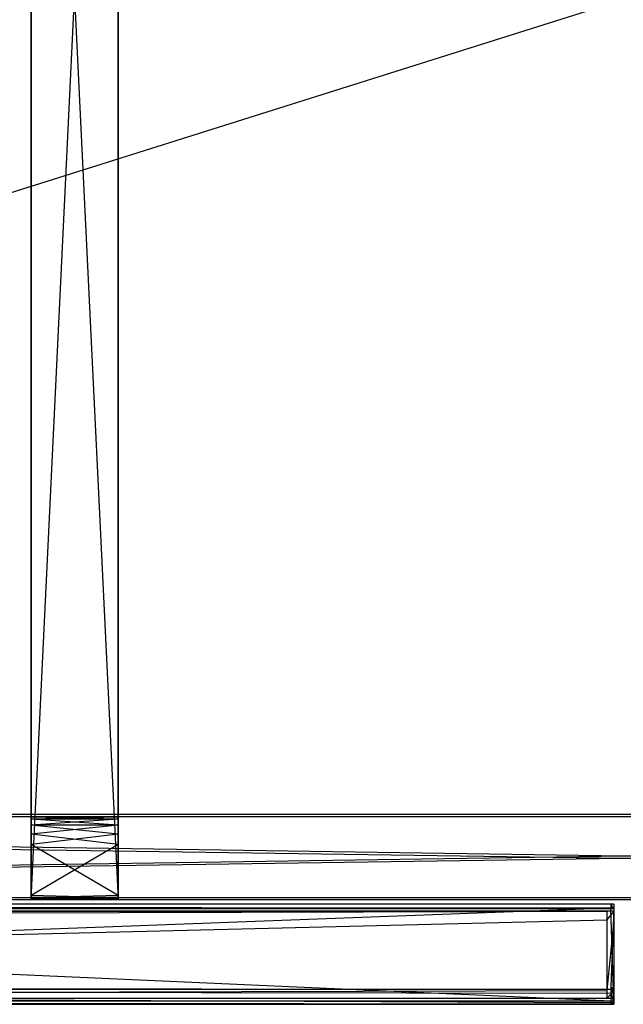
# Model space of a CAD drawing. Extents: x 0 to 1.29, y -0.45 to 0.
# Tile 18 of 37: x 0.51 to 0.64, y -0.45 to -0.24. Entities that reach past the tile are written whole.
import ezdxf

# ---------------------------------------------------------------- set-up
doc = ezdxf.new("R2010")
doc.units = 0
for name, color, linetype in [('L1_GRIFFOL_N_A69100__0___REPLAC', 7, 'CONTINUOUS'), ('L24_GRIFFUL_N_A69100__0___REPLA', 7, 'CONTINUOUS'), ('L25_FRONTUL_N_A69100__0___REPLA', 7, 'CONTINUOUS'), ('L2_FRONTOL_N_A69100__0___REPLAC', 7, 'CONTINUOUS'), ('L33_KORPUS_N_A69100__1___REPLAC', 7, 'CONTINUOUS'), ('L35_KORPUS_N_A69100__2___REPLAC', 7, 'CONTINUOUS'), ('L7_BLENDE_N_A69100__1___REPLACE', 7, 'CONTINUOUS'), ('L8_BLENDE_N_A69100__0___REPLACE', 7, 'CONTINUOUS')]:
    doc.layers.add(name, color=color, linetype=linetype)

msp = doc.modelspace()

# ---------------------------------------------------------------- linework, layer by layer
at = {"layer": 'L1_GRIFFOL_N_A69100__0___REPLAC', "color": 254}
for points, invisible_edges in [([(0.186811, -0.42861, 0.3702), (0.640778, -0.428493, 0.366797), (0.186829, -0.428493, 0.366797), (0.186811, -0.42861, 0.3702)], 13), ([(0.640778, -0.428493, 0.366797), (0.186811, -0.42861, 0.3702), (0.64076, -0.42861, 0.3702), (0.640778, -0.428493, 0.366797)], 14), ([(0.64076, -0.429376, 0.370481), (0.186811, -0.42861, 0.3702), (0.186811, -0.429376, 0.370481), (0.64076, -0.429376, 0.370481)], 13), ([(0.186811, -0.42861, 0.3702), (0.64076, -0.429376, 0.370481), (0.64076, -0.42861, 0.3702), (0.186811, -0.42861, 0.3702)], 14), ([(0.186811, -0.446458, 0.376732), (0.64076, -0.429376, 0.370481), (0.186811, -0.429376, 0.370481), (0.186811, -0.446458, 0.376732)], 13), ([(0.64076, -0.429376, 0.370481), (0.186811, -0.446458, 0.376732), (0.64076, -0.446458, 0.376732), (0.64076, -0.429376, 0.370481)], 14), ([(0.186828, -0.42949, 0.367178), (0.640761, -0.449681, 0.374543), (0.186811, -0.449681, 0.374543), (0.186828, -0.42949, 0.367178)], 13), ([(0.186829, -0.428493, 0.366797), (0.640778, -0.42949, 0.367178), (0.186828, -0.42949, 0.367178), (0.186829, -0.428493, 0.366797)], 13), ([(0.640761, -0.449681, 0.374543), (0.186828, -0.42949, 0.367178), (0.640778, -0.42949, 0.367178), (0.640761, -0.449681, 0.374543)], 14), ([(0.640778, -0.42949, 0.367178), (0.186829, -0.428493, 0.366797), (0.640778, -0.428493, 0.366797), (0.640778, -0.42949, 0.367178)], 14), ([(0.64076, -0.42861, 0.3702), (0.641462, -0.428493, 0.366797), (0.640778, -0.428493, 0.366797), (0.64076, -0.42861, 0.3702)], 13), ([(0.641462, -0.428493, 0.366797), (0.64076, -0.42861, 0.3702), (0.641444, -0.42861, 0.3702), (0.641462, -0.428493, 0.366797)], 14), ([(0.641444, -0.429376, 0.370481), (0.64076, -0.42861, 0.3702), (0.64076, -0.429376, 0.370481), (0.641444, -0.429376, 0.370481)], 13), ([(0.64076, -0.42861, 0.3702), (0.641444, -0.429376, 0.370481), (0.641444, -0.42861, 0.3702), (0.64076, -0.42861, 0.3702)], 14), ([(0.64076, -0.446458, 0.376732), (0.641444, -0.429376, 0.370481), (0.64076, -0.429376, 0.370481), (0.64076, -0.446458, 0.376732)], 13), ([(0.641444, -0.429376, 0.370481), (0.64076, -0.446458, 0.376732), (0.641444, -0.446458, 0.376732), (0.641444, -0.429376, 0.370481)], 14), ([(0.640778, -0.42949, 0.367178), (0.641445, -0.449681, 0.374543), (0.640761, -0.449681, 0.374543), (0.640778, -0.42949, 0.367178)], 13), ([(0.640778, -0.428493, 0.366797), (0.641461, -0.42949, 0.367178), (0.640778, -0.42949, 0.367178), (0.640778, -0.428493, 0.366797)], 13), ([(0.641461, -0.42949, 0.367178), (0.640778, -0.428493, 0.366797), (0.641462, -0.428493, 0.366797), (0.641461, -0.42949, 0.367178)], 14), ([(0.641445, -0.449681, 0.374543), (0.640778, -0.42949, 0.367178), (0.641461, -0.42949, 0.367178), (0.641445, -0.449681, 0.374543)], 14), ([(0.641462, -0.428493, 0.366797), (0.641444, -0.42861, 0.3702), (0.641461, -0.42949, 0.367178), (0.641462, -0.428493, 0.366797)], 14), ([(0.641444, -0.42861, 0.3702), (0.641445, -0.449681, 0.374543), (0.641461, -0.42949, 0.367178), (0.641444, -0.42861, 0.3702)], 14), ([(0.641444, -0.446458, 0.376732), (0.641445, -0.449681, 0.374543), (0.641444, -0.42861, 0.3702), (0.641444, -0.446458, 0.376732)], 10), ([(0.641444, -0.446458, 0.376732), (0.641444, -0.42861, 0.3702), (0.641444, -0.429376, 0.370481), (0.641444, -0.446458, 0.376732)], 15), ([(0.64076, -0.447123, 0.376975), (0.186811, -0.446458, 0.376732), (0.186811, -0.447123, 0.376975), (0.64076, -0.447123, 0.376975)], 13), ([(0.186811, -0.446458, 0.376732), (0.64076, -0.447123, 0.376975), (0.64076, -0.446458, 0.376732), (0.186811, -0.446458, 0.376732)], 14), ([(0.64076, -0.447931, 0.378666), (0.186811, -0.447123, 0.378633), (0.186811, -0.447931, 0.378666), (0.64076, -0.447931, 0.378666)], 13), ([(0.186811, -0.447123, 0.378633), (0.64076, -0.447931, 0.378666), (0.64076, -0.447123, 0.378633), (0.186811, -0.447123, 0.378633)], 14), ([(0.186811, -0.447123, 0.378633), (0.64076, -0.447123, 0.376975), (0.186811, -0.447123, 0.376975), (0.186811, -0.447123, 0.378633)], 13), ([(0.64076, -0.447123, 0.376975), (0.186811, -0.447123, 0.378633), (0.64076, -0.447123, 0.378633), (0.64076, -0.447123, 0.376975)], 14), ([(0.641444, -0.447123, 0.376975), (0.64076, -0.446458, 0.376732), (0.64076, -0.447123, 0.376975), (0.641444, -0.447123, 0.376975)], 13), ([(0.64076, -0.446458, 0.376732), (0.641444, -0.447123, 0.376975), (0.641444, -0.446458, 0.376732), (0.64076, -0.446458, 0.376732)], 14), ([(0.641444, -0.447931, 0.378666), (0.64076, -0.447123, 0.378633), (0.64076, -0.447931, 0.378666), (0.641444, -0.447931, 0.378666)], 13), ([(0.64076, -0.447123, 0.378633), (0.641444, -0.447931, 0.378666), (0.641444, -0.447123, 0.378633), (0.64076, -0.447123, 0.378633)], 14), ([(0.64076, -0.447123, 0.378633), (0.641444, -0.447123, 0.376975), (0.64076, -0.447123, 0.376975), (0.64076, -0.447123, 0.378633)], 13), ([(0.641444, -0.447123, 0.376975), (0.64076, -0.447123, 0.378633), (0.641444, -0.447123, 0.378633), (0.641444, -0.447123, 0.376975)], 14), ([(0.641445, -0.449681, 0.374543), (0.641444, -0.446458, 0.376732), (0.641444, -0.447123, 0.376975), (0.641445, -0.449681, 0.374543)], 13), ([(0.641444, -0.447123, 0.378633), (0.641444, -0.447931, 0.378666), (0.641444, -0.447123, 0.376975), (0.641444, -0.447123, 0.378633)], 14), ([(0.641444, -0.447123, 0.376975), (0.641444, -0.447931, 0.378666), (0.641445, -0.449681, 0.374543), (0.641444, -0.447123, 0.376975)], 14), ([(0.64076, -0.450009, 0.378748), (0.186811, -0.447931, 0.378666), (0.186811, -0.450009, 0.378748), (0.64076, -0.450009, 0.378748)], 13), ([(0.186811, -0.447931, 0.378666), (0.64076, -0.450009, 0.378748), (0.64076, -0.447931, 0.378666), (0.186811, -0.447931, 0.378666)], 14), ([(0.186811, -0.449681, 0.374543), (0.64076, -0.450375, 0.374809), (0.186811, -0.450375, 0.374809), (0.186811, -0.449681, 0.374543)], 13), ([(0.64076, -0.450375, 0.374809), (0.186811, -0.449681, 0.374543), (0.640761, -0.449681, 0.374543), (0.64076, -0.450375, 0.374809)], 14), ([(0.641444, -0.450009, 0.378748), (0.64076, -0.447931, 0.378666), (0.64076, -0.450009, 0.378748), (0.641444, -0.450009, 0.378748)], 13), ([(0.64076, -0.447931, 0.378666), (0.641444, -0.450009, 0.378748), (0.641444, -0.447931, 0.378666), (0.64076, -0.447931, 0.378666)], 14), ([(0.640761, -0.449681, 0.374543), (0.641444, -0.450375, 0.374809), (0.64076, -0.450375, 0.374809), (0.640761, -0.449681, 0.374543)], 13), ([(0.641444, -0.450375, 0.374809), (0.640761, -0.449681, 0.374543), (0.641445, -0.449681, 0.374543), (0.641444, -0.450375, 0.374809)], 14), ([(0.641444, -0.450009, 0.378748), (0.641444, -0.450375, 0.378145), (0.641444, -0.447931, 0.378666), (0.641444, -0.450009, 0.378748)], 14), ([(0.641444, -0.447931, 0.378666), (0.641444, -0.450375, 0.378145), (0.641445, -0.449681, 0.374543), (0.641444, -0.447931, 0.378666)], 14), ([(0.641445, -0.449681, 0.374543), (0.641444, -0.450375, 0.375524), (0.641444, -0.450375, 0.374809), (0.641445, -0.449681, 0.374543)], 13), ([(0.641444, -0.450375, 0.375524), (0.641445, -0.449681, 0.374543), (0.641444, -0.450375, 0.378145), (0.641444, -0.450375, 0.375524)], 14), ([(0.64076, -0.450375, 0.378763), (0.186811, -0.450009, 0.378748), (0.186811, -0.450375, 0.378763), (0.64076, -0.450375, 0.378763)], 13), ([(0.186811, -0.450009, 0.378748), (0.64076, -0.450375, 0.378763), (0.64076, -0.450009, 0.378748), (0.186811, -0.450009, 0.378748)], 14), ([(0.64076, -0.450375, 0.375524), (0.186811, -0.450375, 0.374809), (0.64076, -0.450375, 0.374809), (0.64076, -0.450375, 0.375524)], 13), ([(0.186811, -0.450375, 0.374809), (0.64076, -0.450375, 0.375524), (0.186811, -0.450375, 0.375524), (0.186811, -0.450375, 0.374809)], 14), ([(0.64076, -0.450375, 0.378763), (0.186811, -0.450375, 0.378145), (0.64076, -0.450375, 0.378145), (0.64076, -0.450375, 0.378763)], 13), ([(0.186811, -0.450375, 0.378145), (0.64076, -0.450375, 0.378763), (0.186811, -0.450375, 0.378763), (0.186811, -0.450375, 0.378145)], 14), ([(0.64076, -0.450375, 0.378145), (0.186811, -0.450375, 0.375524), (0.64076, -0.450375, 0.375524), (0.64076, -0.450375, 0.378145)], 13), ([(0.186811, -0.450375, 0.375524), (0.64076, -0.450375, 0.378145), (0.186811, -0.450375, 0.378145), (0.186811, -0.450375, 0.375524)], 14), ([(0.641444, -0.450375, 0.378763), (0.64076, -0.450009, 0.378748), (0.64076, -0.450375, 0.378763), (0.641444, -0.450375, 0.378763)], 13), ([(0.64076, -0.450009, 0.378748), (0.641444, -0.450375, 0.378763), (0.641444, -0.450009, 0.378748), (0.64076, -0.450009, 0.378748)], 14), ([(0.641444, -0.450375, 0.375524), (0.64076, -0.450375, 0.374809), (0.641444, -0.450375, 0.374809), (0.641444, -0.450375, 0.375524)], 13), ([(0.64076, -0.450375, 0.374809), (0.641444, -0.450375, 0.375524), (0.64076, -0.450375, 0.375524), (0.64076, -0.450375, 0.374809)], 14), ([(0.641444, -0.450375, 0.378763), (0.64076, -0.450375, 0.378145), (0.641444, -0.450375, 0.378145), (0.641444, -0.450375, 0.378763)], 13), ([(0.64076, -0.450375, 0.378145), (0.641444, -0.450375, 0.378763), (0.64076, -0.450375, 0.378763), (0.64076, -0.450375, 0.378145)], 14), ([(0.641444, -0.450375, 0.378145), (0.64076, -0.450375, 0.375524), (0.641444, -0.450375, 0.375524), (0.641444, -0.450375, 0.378145)], 13), ([(0.64076, -0.450375, 0.375524), (0.641444, -0.450375, 0.378145), (0.64076, -0.450375, 0.378145), (0.64076, -0.450375, 0.375524)], 14), ([(0.641444, -0.450375, 0.378145), (0.641444, -0.450009, 0.378748), (0.641444, -0.450375, 0.378763), (0.641444, -0.450375, 0.378145)], 13)]:
    msp.add_3dface(points, dxfattribs=dict(at, invisible_edges=invisible_edges))
at = {"layer": 'L24_GRIFFUL_N_A69100__0___REPLA', "color": 254}
for points, invisible_edges in [([(0.186811, -0.42861, 0.1702), (0.640778, -0.428493, 0.166797), (0.186829, -0.428493, 0.166797), (0.186811, -0.42861, 0.1702)], 13), ([(0.640778, -0.428493, 0.166797), (0.186811, -0.42861, 0.1702), (0.64076, -0.42861, 0.1702), (0.640778, -0.428493, 0.166797)], 14), ([(0.64076, -0.429376, 0.170481), (0.186811, -0.42861, 0.1702), (0.186811, -0.429376, 0.170481), (0.64076, -0.429376, 0.170481)], 13), ([(0.186811, -0.42861, 0.1702), (0.64076, -0.429376, 0.170481), (0.64076, -0.42861, 0.1702), (0.186811, -0.42861, 0.1702)], 14), ([(0.186811, -0.446458, 0.176732), (0.64076, -0.429376, 0.170481), (0.186811, -0.429376, 0.170481), (0.186811, -0.446458, 0.176732)], 13), ([(0.64076, -0.429376, 0.170481), (0.186811, -0.446458, 0.176732), (0.64076, -0.446458, 0.176732), (0.64076, -0.429376, 0.170481)], 14), ([(0.186828, -0.42949, 0.167178), (0.640761, -0.449681, 0.174543), (0.186811, -0.449681, 0.174543), (0.186828, -0.42949, 0.167178)], 13), ([(0.186829, -0.428493, 0.166797), (0.640778, -0.42949, 0.167178), (0.186828, -0.42949, 0.167178), (0.186829, -0.428493, 0.166797)], 13), ([(0.640761, -0.449681, 0.174543), (0.186828, -0.42949, 0.167178), (0.640778, -0.42949, 0.167178), (0.640761, -0.449681, 0.174543)], 14), ([(0.640778, -0.42949, 0.167178), (0.186829, -0.428493, 0.166797), (0.640778, -0.428493, 0.166797), (0.640778, -0.42949, 0.167178)], 14), ([(0.64076, -0.42861, 0.1702), (0.641462, -0.428493, 0.166797), (0.640778, -0.428493, 0.166797), (0.64076, -0.42861, 0.1702)], 13), ([(0.641462, -0.428493, 0.166797), (0.64076, -0.42861, 0.1702), (0.641444, -0.42861, 0.1702), (0.641462, -0.428493, 0.166797)], 14), ([(0.641444, -0.429376, 0.170481), (0.64076, -0.42861, 0.1702), (0.64076, -0.429376, 0.170481), (0.641444, -0.429376, 0.170481)], 13), ([(0.64076, -0.42861, 0.1702), (0.641444, -0.429376, 0.170481), (0.641444, -0.42861, 0.1702), (0.64076, -0.42861, 0.1702)], 14), ([(0.64076, -0.446458, 0.176732), (0.641444, -0.429376, 0.170481), (0.64076, -0.429376, 0.170481), (0.64076, -0.446458, 0.176732)], 13), ([(0.641444, -0.429376, 0.170481), (0.64076, -0.446458, 0.176732), (0.641444, -0.446458, 0.176732), (0.641444, -0.429376, 0.170481)], 14), ([(0.640778, -0.42949, 0.167178), (0.641445, -0.449681, 0.174543), (0.640761, -0.449681, 0.174543), (0.640778, -0.42949, 0.167178)], 13), ([(0.640778, -0.428493, 0.166797), (0.641461, -0.42949, 0.167178), (0.640778, -0.42949, 0.167178), (0.640778, -0.428493, 0.166797)], 13), ([(0.641461, -0.42949, 0.167178), (0.640778, -0.428493, 0.166797), (0.641462, -0.428493, 0.166797), (0.641461, -0.42949, 0.167178)], 14), ([(0.641445, -0.449681, 0.174543), (0.640778, -0.42949, 0.167178), (0.641461, -0.42949, 0.167178), (0.641445, -0.449681, 0.174543)], 14), ([(0.641462, -0.428493, 0.166797), (0.641444, -0.42861, 0.1702), (0.641461, -0.42949, 0.167178), (0.641462, -0.428493, 0.166797)], 14), ([(0.641444, -0.42861, 0.1702), (0.641445, -0.449681, 0.174543), (0.641461, -0.42949, 0.167178), (0.641444, -0.42861, 0.1702)], 14), ([(0.641444, -0.446458, 0.176732), (0.641445, -0.449681, 0.174543), (0.641444, -0.42861, 0.1702), (0.641444, -0.446458, 0.176732)], 10), ([(0.641444, -0.446458, 0.176732), (0.641444, -0.42861, 0.1702), (0.641444, -0.429376, 0.170481), (0.641444, -0.446458, 0.176732)], 15), ([(0.64076, -0.447123, 0.176975), (0.186811, -0.446458, 0.176732), (0.186811, -0.447123, 0.176975), (0.64076, -0.447123, 0.176975)], 13), ([(0.186811, -0.446458, 0.176732), (0.64076, -0.447123, 0.176975), (0.64076, -0.446458, 0.176732), (0.186811, -0.446458, 0.176732)], 14), ([(0.64076, -0.447931, 0.178666), (0.186811, -0.447123, 0.178633), (0.186811, -0.447931, 0.178666), (0.64076, -0.447931, 0.178666)], 13), ([(0.186811, -0.447123, 0.178633), (0.64076, -0.447931, 0.178666), (0.64076, -0.447123, 0.178633), (0.186811, -0.447123, 0.178633)], 14), ([(0.186811, -0.447123, 0.178633), (0.64076, -0.447123, 0.176975), (0.186811, -0.447123, 0.176975), (0.186811, -0.447123, 0.178633)], 13), ([(0.64076, -0.447123, 0.176975), (0.186811, -0.447123, 0.178633), (0.64076, -0.447123, 0.178633), (0.64076, -0.447123, 0.176975)], 14), ([(0.641444, -0.447123, 0.176975), (0.64076, -0.446458, 0.176732), (0.64076, -0.447123, 0.176975), (0.641444, -0.447123, 0.176975)], 13), ([(0.64076, -0.446458, 0.176732), (0.641444, -0.447123, 0.176975), (0.641444, -0.446458, 0.176732), (0.64076, -0.446458, 0.176732)], 14), ([(0.641444, -0.447931, 0.178666), (0.64076, -0.447123, 0.178633), (0.64076, -0.447931, 0.178666), (0.641444, -0.447931, 0.178666)], 13), ([(0.64076, -0.447123, 0.178633), (0.641444, -0.447931, 0.178666), (0.641444, -0.447123, 0.178633), (0.64076, -0.447123, 0.178633)], 14), ([(0.64076, -0.447123, 0.178633), (0.641444, -0.447123, 0.176975), (0.64076, -0.447123, 0.176975), (0.64076, -0.447123, 0.178633)], 13), ([(0.641444, -0.447123, 0.176975), (0.64076, -0.447123, 0.178633), (0.641444, -0.447123, 0.178633), (0.641444, -0.447123, 0.176975)], 14), ([(0.641445, -0.449681, 0.174543), (0.641444, -0.446458, 0.176732), (0.641444, -0.447123, 0.176975), (0.641445, -0.449681, 0.174543)], 13), ([(0.641444, -0.447123, 0.178633), (0.641444, -0.447931, 0.178666), (0.641444, -0.447123, 0.176975), (0.641444, -0.447123, 0.178633)], 14), ([(0.641444, -0.447123, 0.176975), (0.641444, -0.447931, 0.178666), (0.641445, -0.449681, 0.174543), (0.641444, -0.447123, 0.176975)], 14), ([(0.64076, -0.450009, 0.178748), (0.186811, -0.447931, 0.178666), (0.186811, -0.450009, 0.178748), (0.64076, -0.450009, 0.178748)], 13), ([(0.186811, -0.447931, 0.178666), (0.64076, -0.450009, 0.178748), (0.64076, -0.447931, 0.178666), (0.186811, -0.447931, 0.178666)], 14), ([(0.186811, -0.449681, 0.174543), (0.64076, -0.450375, 0.174809), (0.186811, -0.450375, 0.174809), (0.186811, -0.449681, 0.174543)], 13), ([(0.64076, -0.450375, 0.174809), (0.186811, -0.449681, 0.174543), (0.640761, -0.449681, 0.174543), (0.64076, -0.450375, 0.174809)], 14), ([(0.641444, -0.450009, 0.178748), (0.64076, -0.447931, 0.178666), (0.64076, -0.450009, 0.178748), (0.641444, -0.450009, 0.178748)], 13), ([(0.64076, -0.447931, 0.178666), (0.641444, -0.450009, 0.178748), (0.641444, -0.447931, 0.178666), (0.64076, -0.447931, 0.178666)], 14), ([(0.640761, -0.449681, 0.174543), (0.641444, -0.450375, 0.174809), (0.64076, -0.450375, 0.174809), (0.640761, -0.449681, 0.174543)], 13), ([(0.641444, -0.450375, 0.174809), (0.640761, -0.449681, 0.174543), (0.641445, -0.449681, 0.174543), (0.641444, -0.450375, 0.174809)], 14), ([(0.641444, -0.450009, 0.178748), (0.641444, -0.450375, 0.178145), (0.641444, -0.447931, 0.178666), (0.641444, -0.450009, 0.178748)], 14), ([(0.641444, -0.447931, 0.178666), (0.641444, -0.450375, 0.178145), (0.641445, -0.449681, 0.174543), (0.641444, -0.447931, 0.178666)], 14), ([(0.641445, -0.449681, 0.174543), (0.641444, -0.450375, 0.175524), (0.641444, -0.450375, 0.174809), (0.641445, -0.449681, 0.174543)], 13), ([(0.641444, -0.450375, 0.175524), (0.641445, -0.449681, 0.174543), (0.641444, -0.450375, 0.178145), (0.641444, -0.450375, 0.175524)], 14), ([(0.64076, -0.450375, 0.178763), (0.186811, -0.450009, 0.178748), (0.186811, -0.450375, 0.178763), (0.64076, -0.450375, 0.178763)], 13), ([(0.186811, -0.450009, 0.178748), (0.64076, -0.450375, 0.178763), (0.64076, -0.450009, 0.178748), (0.186811, -0.450009, 0.178748)], 14), ([(0.64076, -0.450375, 0.175524), (0.186811, -0.450375, 0.174809), (0.64076, -0.450375, 0.174809), (0.64076, -0.450375, 0.175524)], 13), ([(0.186811, -0.450375, 0.174809), (0.64076, -0.450375, 0.175524), (0.186811, -0.450375, 0.175524), (0.186811, -0.450375, 0.174809)], 14), ([(0.64076, -0.450375, 0.178763), (0.186811, -0.450375, 0.178145), (0.64076, -0.450375, 0.178145), (0.64076, -0.450375, 0.178763)], 13), ([(0.186811, -0.450375, 0.178145), (0.64076, -0.450375, 0.178763), (0.186811, -0.450375, 0.178763), (0.186811, -0.450375, 0.178145)], 14), ([(0.64076, -0.450375, 0.178145), (0.186811, -0.450375, 0.175524), (0.64076, -0.450375, 0.175524), (0.64076, -0.450375, 0.178145)], 13), ([(0.186811, -0.450375, 0.175524), (0.64076, -0.450375, 0.178145), (0.186811, -0.450375, 0.178145), (0.186811, -0.450375, 0.175524)], 14), ([(0.641444, -0.450375, 0.178763), (0.64076, -0.450009, 0.178748), (0.64076, -0.450375, 0.178763), (0.641444, -0.450375, 0.178763)], 13), ([(0.64076, -0.450009, 0.178748), (0.641444, -0.450375, 0.178763), (0.641444, -0.450009, 0.178748), (0.64076, -0.450009, 0.178748)], 14), ([(0.641444, -0.450375, 0.175524), (0.64076, -0.450375, 0.174809), (0.641444, -0.450375, 0.174809), (0.641444, -0.450375, 0.175524)], 13), ([(0.64076, -0.450375, 0.174809), (0.641444, -0.450375, 0.175524), (0.64076, -0.450375, 0.175524), (0.64076, -0.450375, 0.174809)], 14), ([(0.641444, -0.450375, 0.178763), (0.64076, -0.450375, 0.178145), (0.641444, -0.450375, 0.178145), (0.641444, -0.450375, 0.178763)], 13), ([(0.64076, -0.450375, 0.178145), (0.641444, -0.450375, 0.178763), (0.64076, -0.450375, 0.178763), (0.64076, -0.450375, 0.178145)], 14), ([(0.641444, -0.450375, 0.178145), (0.64076, -0.450375, 0.175524), (0.641444, -0.450375, 0.175524), (0.641444, -0.450375, 0.178145)], 13), ([(0.64076, -0.450375, 0.175524), (0.641444, -0.450375, 0.178145), (0.64076, -0.450375, 0.178145), (0.64076, -0.450375, 0.175524)], 14), ([(0.641444, -0.450375, 0.178145), (0.641444, -0.450009, 0.178748), (0.641444, -0.450375, 0.178763), (0.641444, -0.450375, 0.178145)], 13)]:
    msp.add_3dface(points, dxfattribs=dict(at, invisible_edges=invisible_edges))
at = {"layer": 'L25_FRONTUL_N_A69100__0___REPLA', "color": 8}
for points, invisible_edges in [([(0.639967, -0.43, 0.002), (0.003722, -0.431928, 0.002), (0.003722, -0.43, 0.002), (0.639967, -0.43, 0.002)], 13), ([(0.003722, -0.431928, 0.002), (0.639967, -0.43, 0.002), (0.639967, -0.431928, 0.002), (0.003722, -0.431928, 0.002)], 14), ([(0.003722, -0.43, 0.196585), (0.639967, -0.43, 0.00371), (0.003722, -0.43, 0.00371), (0.003722, -0.43, 0.196585)], 13), ([(0.639967, -0.43, 0.00371), (0.003722, -0.43, 0.196585), (0.1847, -0.43, 0.16941), (0.639967, -0.43, 0.00371)], 10), ([(0.003722, -0.43, 0.00371), (0.639967, -0.43, 0.002), (0.003722, -0.43, 0.002), (0.003722, -0.43, 0.00371)], 13), ([(0.639967, -0.43, 0.002), (0.003722, -0.43, 0.00371), (0.639967, -0.43, 0.00371), (0.639967, -0.43, 0.002)], 14), ([(0.639967, -0.43, 0.00371), (0.1847, -0.43, 0.16941), (0.186342, -0.43, 0.169166), (0.639967, -0.43, 0.00371)], 13), ([(0.639967, -0.43, 0.00371), (0.186342, -0.43, 0.169166), (0.639967, -0.43, 0.169122), (0.639967, -0.43, 0.00371)], 10), ([(0.639967, -0.43, 0.169122), (0.6415, -0.43, 0.00371), (0.639967, -0.43, 0.00371), (0.639967, -0.43, 0.169122)], 13), ([(0.6415, -0.43, 0.00371), (0.639967, -0.43, 0.169122), (0.6415, -0.43, 0.169121), (0.6415, -0.43, 0.00371)], 14), ([(0.6415, -0.43, 0.002), (0.639967, -0.431928, 0.002), (0.639967, -0.43, 0.002), (0.6415, -0.43, 0.002)], 13), ([(0.639967, -0.431928, 0.002), (0.6415, -0.43, 0.002), (0.6415, -0.431928, 0.002), (0.639967, -0.431928, 0.002)], 14), ([(0.639967, -0.43, 0.00371), (0.6415, -0.43, 0.002), (0.639967, -0.43, 0.002), (0.639967, -0.43, 0.00371)], 13), ([(0.6415, -0.43, 0.002), (0.639967, -0.43, 0.00371), (0.6415, -0.43, 0.00371), (0.6415, -0.43, 0.002)], 14), ([(0.6415, -0.43, 0.002), (0.6415, -0.431928, 0.00371), (0.6415, -0.431928, 0.002), (0.6415, -0.43, 0.002)], 13), ([(0.6415, -0.431928, 0.00371), (0.6415, -0.43, 0.002), (0.6415, -0.43, 0.00371), (0.6415, -0.431928, 0.00371)], 14), ([(0.6415, -0.43, 0.00371), (0.6415, -0.431928, 0.170621), (0.6415, -0.431928, 0.00371), (0.6415, -0.43, 0.00371)], 13), ([(0.6415, -0.431928, 0.170621), (0.6415, -0.43, 0.00371), (0.6415, -0.43, 0.169121), (0.6415, -0.431928, 0.170621)], 14), ([(0.639967, -0.431928, 0.002), (0.003722, -0.447345, 0.002), (0.003722, -0.431928, 0.002), (0.639967, -0.431928, 0.002)], 13), ([(0.003722, -0.447345, 0.002), (0.639967, -0.431928, 0.002), (0.639967, -0.447345, 0.002), (0.003722, -0.447345, 0.002)], 14), ([(0.6415, -0.431928, 0.002), (0.639967, -0.447345, 0.002), (0.639967, -0.431928, 0.002), (0.6415, -0.431928, 0.002)], 13), ([(0.639967, -0.447345, 0.002), (0.6415, -0.431928, 0.002), (0.6415, -0.447345, 0.002), (0.639967, -0.447345, 0.002)], 14), ([(0.6415, -0.431928, 0.002), (0.6415, -0.447345, 0.00371), (0.6415, -0.447345, 0.002), (0.6415, -0.431928, 0.002)], 13), ([(0.6415, -0.447345, 0.00371), (0.6415, -0.431928, 0.002), (0.6415, -0.431928, 0.00371), (0.6415, -0.447345, 0.00371)], 14), ([(0.6415, -0.431928, 0.00371), (0.6415, -0.447345, 0.175069), (0.6415, -0.447345, 0.00371), (0.6415, -0.431928, 0.00371)], 13), ([(0.6415, -0.447345, 0.175069), (0.6415, -0.431928, 0.00371), (0.6415, -0.431928, 0.170621), (0.6415, -0.447345, 0.175069)], 14), ([(0.639967, -0.447345, 0.002), (0.003722, -0.449, 0.002), (0.003722, -0.447345, 0.002), (0.639967, -0.447345, 0.002)], 13), ([(0.003722, -0.449, 0.002), (0.639967, -0.447345, 0.002), (0.639967, -0.449, 0.002), (0.003722, -0.449, 0.002)], 14), ([(0.6415, -0.447345, 0.002), (0.639967, -0.449, 0.002), (0.639967, -0.447345, 0.002), (0.6415, -0.447345, 0.002)], 13), ([(0.639967, -0.449, 0.002), (0.6415, -0.447345, 0.002), (0.6415, -0.449, 0.002), (0.639967, -0.449, 0.002)], 14), ([(0.6415, -0.447345, 0.002), (0.6415, -0.449, 0.00371), (0.6415, -0.449, 0.002), (0.6415, -0.447345, 0.002)], 13), ([(0.6415, -0.449, 0.00371), (0.6415, -0.447345, 0.002), (0.6415, -0.447345, 0.00371), (0.6415, -0.449, 0.00371)], 14), ([(0.6415, -0.447345, 0.00371), (0.6415, -0.449, 0.176), (0.6415, -0.449, 0.00371), (0.6415, -0.447345, 0.00371)], 13), ([(0.6415, -0.449, 0.176), (0.6415, -0.447345, 0.00371), (0.6415, -0.447345, 0.175069), (0.6415, -0.449, 0.176)], 14), ([(0.639967, -0.449, 0.176), (0.003722, -0.449, 0.00371), (0.639967, -0.449, 0.00371), (0.639967, -0.449, 0.176)], 13), ([(0.003722, -0.449, 0.00371), (0.639967, -0.449, 0.176), (0.188, -0.449, 0.176), (0.003722, -0.449, 0.00371)], 10), ([(0.639967, -0.449, 0.00371), (0.003722, -0.449, 0.002), (0.639967, -0.449, 0.002), (0.639967, -0.449, 0.00371)], 13), ([(0.003722, -0.449, 0.002), (0.639967, -0.449, 0.00371), (0.003722, -0.449, 0.00371), (0.003722, -0.449, 0.002)], 14), ([(0.6415, -0.449, 0.00371), (0.639967, -0.449, 0.002), (0.6415, -0.449, 0.002), (0.6415, -0.449, 0.00371)], 13), ([(0.639967, -0.449, 0.002), (0.6415, -0.449, 0.00371), (0.639967, -0.449, 0.00371), (0.639967, -0.449, 0.002)], 14), ([(0.6415, -0.449, 0.176), (0.639967, -0.449, 0.00371), (0.6415, -0.449, 0.00371), (0.6415, -0.449, 0.176)], 13), ([(0.639967, -0.449, 0.00371), (0.6415, -0.449, 0.176), (0.639967, -0.449, 0.176), (0.639967, -0.449, 0.00371)], 14)]:
    msp.add_3dface(points, dxfattribs=dict(at, invisible_edges=invisible_edges))
at = {"layer": 'L2_FRONTOL_N_A69100__0___REPLAC', "color": 8}
for points, invisible_edges in [([(0.639967, -0.43, 0.202), (0.003722, -0.431928, 0.202), (0.003722, -0.43, 0.202), (0.639967, -0.43, 0.202)], 13), ([(0.003722, -0.431928, 0.202), (0.639967, -0.43, 0.202), (0.639967, -0.431928, 0.202), (0.003722, -0.431928, 0.202)], 14), ([(0.003722, -0.43, 0.396586), (0.639967, -0.43, 0.20371), (0.003722, -0.43, 0.20371), (0.003722, -0.43, 0.396586)], 13), ([(0.639967, -0.43, 0.20371), (0.003722, -0.43, 0.396586), (0.1847, -0.43, 0.36941), (0.639967, -0.43, 0.20371)], 10), ([(0.003722, -0.43, 0.20371), (0.639967, -0.43, 0.202), (0.003722, -0.43, 0.202), (0.003722, -0.43, 0.20371)], 13), ([(0.639967, -0.43, 0.202), (0.003722, -0.43, 0.20371), (0.639967, -0.43, 0.20371), (0.639967, -0.43, 0.202)], 14), ([(0.639967, -0.43, 0.20371), (0.1847, -0.43, 0.36941), (0.186342, -0.43, 0.369166), (0.639967, -0.43, 0.20371)], 13), ([(0.639967, -0.43, 0.20371), (0.186342, -0.43, 0.369166), (0.639967, -0.43, 0.369122), (0.639967, -0.43, 0.20371)], 10), ([(0.639967, -0.43, 0.369122), (0.6415, -0.43, 0.20371), (0.639967, -0.43, 0.20371), (0.639967, -0.43, 0.369122)], 13), ([(0.6415, -0.43, 0.20371), (0.639967, -0.43, 0.369122), (0.6415, -0.43, 0.369121), (0.6415, -0.43, 0.20371)], 14), ([(0.6415, -0.43, 0.202), (0.639967, -0.431928, 0.202), (0.639967, -0.43, 0.202), (0.6415, -0.43, 0.202)], 13), ([(0.639967, -0.431928, 0.202), (0.6415, -0.43, 0.202), (0.6415, -0.431928, 0.202), (0.639967, -0.431928, 0.202)], 14), ([(0.639967, -0.43, 0.20371), (0.6415, -0.43, 0.202), (0.639967, -0.43, 0.202), (0.639967, -0.43, 0.20371)], 13), ([(0.6415, -0.43, 0.202), (0.639967, -0.43, 0.20371), (0.6415, -0.43, 0.20371), (0.6415, -0.43, 0.202)], 14), ([(0.6415, -0.43, 0.202), (0.6415, -0.431928, 0.20371), (0.6415, -0.431928, 0.202), (0.6415, -0.43, 0.202)], 13), ([(0.6415, -0.431928, 0.20371), (0.6415, -0.43, 0.202), (0.6415, -0.43, 0.20371), (0.6415, -0.431928, 0.20371)], 14), ([(0.6415, -0.43, 0.20371), (0.6415, -0.431928, 0.370621), (0.6415, -0.431928, 0.20371), (0.6415, -0.43, 0.20371)], 13), ([(0.6415, -0.431928, 0.370621), (0.6415, -0.43, 0.20371), (0.6415, -0.43, 0.369121), (0.6415, -0.431928, 0.370621)], 14), ([(0.639967, -0.431928, 0.202), (0.003722, -0.447345, 0.202), (0.003722, -0.431928, 0.202), (0.639967, -0.431928, 0.202)], 13), ([(0.003722, -0.447345, 0.202), (0.639967, -0.431928, 0.202), (0.639967, -0.447345, 0.202), (0.003722, -0.447345, 0.202)], 14), ([(0.6415, -0.431928, 0.202), (0.639967, -0.447345, 0.202), (0.639967, -0.431928, 0.202), (0.6415, -0.431928, 0.202)], 13), ([(0.639967, -0.447345, 0.202), (0.6415, -0.431928, 0.202), (0.6415, -0.447345, 0.202), (0.639967, -0.447345, 0.202)], 14), ([(0.6415, -0.431928, 0.202), (0.6415, -0.447345, 0.20371), (0.6415, -0.447345, 0.202), (0.6415, -0.431928, 0.202)], 13), ([(0.6415, -0.447345, 0.20371), (0.6415, -0.431928, 0.202), (0.6415, -0.431928, 0.20371), (0.6415, -0.447345, 0.20371)], 14), ([(0.6415, -0.431928, 0.20371), (0.6415, -0.447345, 0.375069), (0.6415, -0.447345, 0.20371), (0.6415, -0.431928, 0.20371)], 13), ([(0.6415, -0.447345, 0.375069), (0.6415, -0.431928, 0.20371), (0.6415, -0.431928, 0.370621), (0.6415, -0.447345, 0.375069)], 14), ([(0.639967, -0.447345, 0.202), (0.003722, -0.449, 0.202), (0.003722, -0.447345, 0.202), (0.639967, -0.447345, 0.202)], 13), ([(0.003722, -0.449, 0.202), (0.639967, -0.447345, 0.202), (0.639967, -0.449, 0.202), (0.003722, -0.449, 0.202)], 14), ([(0.6415, -0.447345, 0.202), (0.639967, -0.449, 0.202), (0.639967, -0.447345, 0.202), (0.6415, -0.447345, 0.202)], 13), ([(0.639967, -0.449, 0.202), (0.6415, -0.447345, 0.202), (0.6415, -0.449, 0.202), (0.639967, -0.449, 0.202)], 14), ([(0.6415, -0.447345, 0.202), (0.6415, -0.449, 0.20371), (0.6415, -0.449, 0.202), (0.6415, -0.447345, 0.202)], 13), ([(0.6415, -0.449, 0.20371), (0.6415, -0.447345, 0.202), (0.6415, -0.447345, 0.20371), (0.6415, -0.449, 0.20371)], 14), ([(0.6415, -0.447345, 0.20371), (0.6415, -0.449, 0.376), (0.6415, -0.449, 0.20371), (0.6415, -0.447345, 0.20371)], 13), ([(0.6415, -0.449, 0.376), (0.6415, -0.447345, 0.20371), (0.6415, -0.447345, 0.375069), (0.6415, -0.449, 0.376)], 14), ([(0.639967, -0.449, 0.376), (0.003722, -0.449, 0.20371), (0.639967, -0.449, 0.20371), (0.639967, -0.449, 0.376)], 13), ([(0.003722, -0.449, 0.20371), (0.639967, -0.449, 0.376), (0.188, -0.449, 0.376), (0.003722, -0.449, 0.20371)], 10), ([(0.639967, -0.449, 0.20371), (0.003722, -0.449, 0.202), (0.639967, -0.449, 0.202), (0.639967, -0.449, 0.20371)], 13), ([(0.003722, -0.449, 0.202), (0.639967, -0.449, 0.20371), (0.003722, -0.449, 0.20371), (0.003722, -0.449, 0.202)], 14), ([(0.6415, -0.449, 0.20371), (0.639967, -0.449, 0.202), (0.6415, -0.449, 0.202), (0.6415, -0.449, 0.20371)], 13), ([(0.639967, -0.449, 0.202), (0.6415, -0.449, 0.20371), (0.639967, -0.449, 0.20371), (0.639967, -0.449, 0.202)], 14), ([(0.6415, -0.449, 0.376), (0.639967, -0.449, 0.20371), (0.6415, -0.449, 0.20371), (0.6415, -0.449, 0.376)], 13), ([(0.639967, -0.449, 0.20371), (0.6415, -0.449, 0.376), (0.639967, -0.449, 0.376), (0.639967, -0.449, 0.20371)], 14)]:
    msp.add_3dface(points, dxfattribs=dict(at, invisible_edges=invisible_edges))
at = {"layer": 'L33_KORPUS_N_A69100__1___REPLAC', "color": 8}
for points, invisible_edges in [([(0.533, -0.034, 0.0195), (0.514, -0.4275, 0.0195), (0.514, -0.034, 0.0195), (0.533, -0.034, 0.0195)], 13), ([(0.514, -0.4275, 0.0195), (0.533, -0.034, 0.0195), (0.533, -0.4275, 0.0195), (0.514, -0.4275, 0.0195)], 14), ([(0.514, -0.427, 0.214866), (0.514, -0.4275, 0.361), (0.514, -0.034, 0.361), (0.514, -0.427, 0.214866)], 13), ([(0.514, -0.427, 0.214866), (0.514, -0.034, 0.361), (0.514, -0.4265, 0.215), (0.514, -0.427, 0.214866)], 10), ([(0.514, -0.4265, 0.215), (0.514, -0.034, 0.361), (0.514, -0.4154, 0.215), (0.514, -0.4265, 0.215)], 13), ([(0.514, -0.4154, 0.215), (0.514, -0.034, 0.361), (0.514, -0.413104, 0.214543), (0.514, -0.4154, 0.215)], 10), ([(0.514, -0.413104, 0.214543), (0.514, -0.034, 0.361), (0.514, -0.411157, 0.213243), (0.514, -0.413104, 0.214543)], 13), ([(0.514, -0.411157, 0.213243), (0.514, -0.034, 0.361), (0.514, -0.409857, 0.211296), (0.514, -0.411157, 0.213243)], 10), ([(0.514, -0.409857, 0.211296), (0.514, -0.034, 0.361), (0.514, -0.4094, 0.209), (0.514, -0.409857, 0.211296)], 13), ([(0.514, -0.4094, 0.209), (0.514, -0.034, 0.361), (0.514, -0.034, 0.0195), (0.514, -0.4094, 0.209)], 10), ([(0.514, -0.4275, 0.0195), (0.514, -0.427, 0.155134), (0.514, -0.034, 0.0195), (0.514, -0.4275, 0.0195)], 13), ([(0.514, -0.034, 0.0195), (0.514, -0.427, 0.155134), (0.514, -0.4265, 0.155), (0.514, -0.034, 0.0195)], 14), ([(0.514, -0.034, 0.0195), (0.514, -0.4265, 0.155), (0.514, -0.4154, 0.155), (0.514, -0.034, 0.0195)], 15), ([(0.514, -0.034, 0.0195), (0.514, -0.4154, 0.155), (0.514, -0.413104, 0.155457), (0.514, -0.034, 0.0195)], 15), ([(0.514, -0.034, 0.0195), (0.514, -0.413104, 0.155457), (0.514, -0.411157, 0.156757), (0.514, -0.034, 0.0195)], 15), ([(0.514, -0.034, 0.0195), (0.514, -0.411157, 0.156757), (0.514, -0.409857, 0.158704), (0.514, -0.034, 0.0195)], 15), ([(0.514, -0.034, 0.0195), (0.514, -0.409857, 0.158704), (0.514, -0.4094, 0.161), (0.514, -0.034, 0.0195)], 15), ([(0.514, -0.034, 0.0195), (0.514, -0.4094, 0.161), (0.514, -0.4094, 0.209), (0.514, -0.034, 0.0195)], 15), ([(0.533, -0.4275, 0.361), (0.514, -0.034, 0.361), (0.514, -0.4275, 0.361), (0.533, -0.4275, 0.361)], 13), ([(0.514, -0.034, 0.361), (0.533, -0.4275, 0.361), (0.533, -0.034, 0.361), (0.514, -0.034, 0.361)], 14), ([(0.533, -0.427, 0.155134), (0.533, -0.4275, 0.0195), (0.533, -0.034, 0.0195), (0.533, -0.427, 0.155134)], 13), ([(0.533, -0.427, 0.155134), (0.533, -0.034, 0.0195), (0.533, -0.4265, 0.155), (0.533, -0.427, 0.155134)], 10), ([(0.533, -0.4265, 0.155), (0.533, -0.034, 0.0195), (0.533, -0.4154, 0.155), (0.533, -0.4265, 0.155)], 13), ([(0.533, -0.4154, 0.155), (0.533, -0.034, 0.0195), (0.533, -0.413104, 0.155457), (0.533, -0.4154, 0.155)], 10), ([(0.533, -0.413104, 0.155457), (0.533, -0.034, 0.0195), (0.533, -0.411157, 0.156757), (0.533, -0.413104, 0.155457)], 13), ([(0.533, -0.411157, 0.156757), (0.533, -0.034, 0.0195), (0.533, -0.409857, 0.158704), (0.533, -0.411157, 0.156757)], 10), ([(0.533, -0.409857, 0.158704), (0.533, -0.034, 0.0195), (0.533, -0.4094, 0.161), (0.533, -0.409857, 0.158704)], 13), ([(0.533, -0.4094, 0.161), (0.533, -0.034, 0.0195), (0.533, -0.4094, 0.209), (0.533, -0.4094, 0.161)], 10), ([(0.533, -0.4275, 0.361), (0.533, -0.427, 0.214866), (0.533, -0.034, 0.361), (0.533, -0.4275, 0.361)], 13), ([(0.533, -0.034, 0.361), (0.533, -0.427, 0.214866), (0.533, -0.4265, 0.215), (0.533, -0.034, 0.361)], 14), ([(0.533, -0.034, 0.361), (0.533, -0.4265, 0.215), (0.533, -0.4154, 0.215), (0.533, -0.034, 0.361)], 15), ([(0.533, -0.034, 0.361), (0.533, -0.4154, 0.215), (0.533, -0.413104, 0.214543), (0.533, -0.034, 0.361)], 15), ([(0.533, -0.034, 0.361), (0.533, -0.413104, 0.214543), (0.533, -0.411157, 0.213243), (0.533, -0.034, 0.361)], 15), ([(0.533, -0.034, 0.361), (0.533, -0.411157, 0.213243), (0.533, -0.409857, 0.211296), (0.533, -0.034, 0.361)], 15), ([(0.533, -0.034, 0.361), (0.533, -0.409857, 0.211296), (0.533, -0.4094, 0.209), (0.533, -0.034, 0.361)], 15), ([(0.533, -0.034, 0.361), (0.533, -0.4094, 0.209), (0.533, -0.034, 0.0195), (0.533, -0.034, 0.361)], 15), ([(0.533, -0.4094, 0.209), (0.514, -0.4094, 0.161), (0.533, -0.4094, 0.161), (0.533, -0.4094, 0.209)], 13), ([(0.514, -0.4094, 0.161), (0.533, -0.4094, 0.209), (0.514, -0.4094, 0.209), (0.514, -0.4094, 0.161)], 14), ([(0.533, -0.4094, 0.161), (0.514, -0.409857, 0.158704), (0.533, -0.409857, 0.158704), (0.533, -0.4094, 0.161)], 13), ([(0.514, -0.409857, 0.158704), (0.533, -0.4094, 0.161), (0.514, -0.4094, 0.161), (0.514, -0.409857, 0.158704)], 14), ([(0.533, -0.409857, 0.211296), (0.514, -0.4094, 0.209), (0.533, -0.4094, 0.209), (0.533, -0.409857, 0.211296)], 13), ([(0.514, -0.4094, 0.209), (0.533, -0.409857, 0.211296), (0.514, -0.409857, 0.211296), (0.514, -0.4094, 0.209)], 14), ([(0.533, -0.411157, 0.213243), (0.514, -0.409857, 0.211296), (0.533, -0.409857, 0.211296), (0.533, -0.411157, 0.213243)], 13), ([(0.514, -0.409857, 0.211296), (0.533, -0.411157, 0.213243), (0.514, -0.411157, 0.213243), (0.514, -0.409857, 0.211296)], 14), ([(0.533, -0.409857, 0.158704), (0.514, -0.411157, 0.156757), (0.533, -0.411157, 0.156757), (0.533, -0.409857, 0.158704)], 13), ([(0.514, -0.411157, 0.156757), (0.533, -0.409857, 0.158704), (0.514, -0.409857, 0.158704), (0.514, -0.411157, 0.156757)], 14), ([(0.533, -0.411157, 0.213243), (0.514, -0.413104, 0.214543), (0.514, -0.411157, 0.213243), (0.533, -0.411157, 0.213243)], 13), ([(0.514, -0.413104, 0.214543), (0.533, -0.411157, 0.213243), (0.533, -0.413104, 0.214543), (0.514, -0.413104, 0.214543)], 14), ([(0.533, -0.413104, 0.155457), (0.514, -0.411157, 0.156757), (0.514, -0.413104, 0.155457), (0.533, -0.413104, 0.155457)], 13), ([(0.514, -0.411157, 0.156757), (0.533, -0.413104, 0.155457), (0.533, -0.411157, 0.156757), (0.514, -0.411157, 0.156757)], 14), ([(0.533, -0.413104, 0.214543), (0.514, -0.4154, 0.215), (0.514, -0.413104, 0.214543), (0.533, -0.413104, 0.214543)], 13), ([(0.514, -0.4154, 0.215), (0.533, -0.413104, 0.214543), (0.533, -0.4154, 0.215), (0.514, -0.4154, 0.215)], 14), ([(0.533, -0.4154, 0.155), (0.514, -0.413104, 0.155457), (0.514, -0.4154, 0.155), (0.533, -0.4154, 0.155)], 13), ([(0.514, -0.413104, 0.155457), (0.533, -0.4154, 0.155), (0.533, -0.413104, 0.155457), (0.514, -0.413104, 0.155457)], 14), ([(0.533, -0.4154, 0.215), (0.514, -0.4265, 0.215), (0.514, -0.4154, 0.215), (0.533, -0.4154, 0.215)], 13), ([(0.514, -0.4265, 0.215), (0.533, -0.4154, 0.215), (0.533, -0.4265, 0.215), (0.514, -0.4265, 0.215)], 14), ([(0.533, -0.4265, 0.155), (0.514, -0.4154, 0.155), (0.514, -0.4265, 0.155), (0.533, -0.4265, 0.155)], 13), ([(0.514, -0.4154, 0.155), (0.533, -0.4265, 0.155), (0.533, -0.4154, 0.155), (0.514, -0.4154, 0.155)], 14), ([(0.533, -0.4265, 0.215), (0.514, -0.427, 0.214866), (0.514, -0.4265, 0.215), (0.533, -0.4265, 0.215)], 13), ([(0.514, -0.427, 0.214866), (0.533, -0.4265, 0.215), (0.533, -0.427, 0.214866), (0.514, -0.427, 0.214866)], 14), ([(0.533, -0.427, 0.155134), (0.514, -0.4265, 0.155), (0.514, -0.427, 0.155134), (0.533, -0.427, 0.155134)], 13), ([(0.514, -0.4265, 0.155), (0.533, -0.427, 0.155134), (0.533, -0.4265, 0.155), (0.514, -0.4265, 0.155)], 14), ([(0.514, -0.427, 0.214866), (0.533, -0.427366, 0.2145), (0.514, -0.427366, 0.2145), (0.514, -0.427, 0.214866)], 13), ([(0.533, -0.427366, 0.2145), (0.514, -0.427, 0.214866), (0.533, -0.427, 0.214866), (0.533, -0.427366, 0.2145)], 14), ([(0.514, -0.427366, 0.2145), (0.514, -0.4275, 0.361), (0.514, -0.427, 0.214866), (0.514, -0.427366, 0.2145)], 10), ([(0.514, -0.427, 0.155134), (0.514, -0.4275, 0.0195), (0.514, -0.427366, 0.1555), (0.514, -0.427, 0.155134)], 10), ([(0.514, -0.427366, 0.1555), (0.533, -0.427, 0.155134), (0.514, -0.427, 0.155134), (0.514, -0.427366, 0.1555)], 13), ([(0.533, -0.427, 0.155134), (0.514, -0.427366, 0.1555), (0.533, -0.427366, 0.1555), (0.533, -0.427, 0.155134)], 14), ([(0.514, -0.427366, 0.2145), (0.533, -0.4275, 0.214), (0.514, -0.4275, 0.214), (0.514, -0.427366, 0.2145)], 13), ([(0.533, -0.4275, 0.214), (0.514, -0.427366, 0.2145), (0.533, -0.427366, 0.2145), (0.533, -0.4275, 0.214)], 14), ([(0.514, -0.4275, 0.361), (0.514, -0.427366, 0.2145), (0.514, -0.4275, 0.214), (0.514, -0.4275, 0.361)], 13), ([(0.514, -0.427366, 0.1555), (0.514, -0.4275, 0.0195), (0.514, -0.4275, 0.156), (0.514, -0.427366, 0.1555)], 13), ([(0.514, -0.4275, 0.156), (0.533, -0.427366, 0.1555), (0.514, -0.427366, 0.1555), (0.514, -0.4275, 0.156)], 13), ([(0.533, -0.427366, 0.1555), (0.514, -0.4275, 0.156), (0.533, -0.4275, 0.156), (0.533, -0.427366, 0.1555)], 14), ([(0.533, -0.4275, 0.156), (0.514, -0.4275, 0.0195), (0.533, -0.4275, 0.0195), (0.533, -0.4275, 0.156)], 13), ([(0.514, -0.4275, 0.0195), (0.533, -0.4275, 0.156), (0.514, -0.4275, 0.156), (0.514, -0.4275, 0.0195)], 14), ([(0.533, -0.4275, 0.361), (0.514, -0.4275, 0.214), (0.533, -0.4275, 0.214), (0.533, -0.4275, 0.361)], 13), ([(0.514, -0.4275, 0.214), (0.533, -0.4275, 0.361), (0.514, -0.4275, 0.361), (0.514, -0.4275, 0.214)], 14), ([(0.533, -0.427366, 0.1555), (0.533, -0.4275, 0.0195), (0.533, -0.427, 0.155134), (0.533, -0.427366, 0.1555)], 10), ([(0.533, -0.4275, 0.361), (0.533, -0.427366, 0.2145), (0.533, -0.427, 0.214866), (0.533, -0.4275, 0.361)], 10), ([(0.533, -0.4275, 0.0195), (0.533, -0.427366, 0.1555), (0.533, -0.4275, 0.156), (0.533, -0.4275, 0.0195)], 13), ([(0.533, -0.427366, 0.2145), (0.533, -0.4275, 0.361), (0.533, -0.4275, 0.214), (0.533, -0.427366, 0.2145)], 13)]:
    msp.add_3dface(points, dxfattribs=dict(at, invisible_edges=invisible_edges))
at = {"layer": 'L35_KORPUS_N_A69100__2___REPLAC', "color": 8}
for points, invisible_edges in [([(1.268, -0.4275, 0.0195), (0.019, -0.034, 0.0195), (0.019, -0.4275, 0.0195), (1.268, -0.4275, 0.0195)], 13), ([(0.019, -0.034, 0.0195), (1.268, -0.4275, 0.0195), (1.268, -0.034, 0.0195), (0.019, -0.034, 0.0195)], 14), ([(1.268, -0.034, 0.0005), (0.019, -0.4275, 0.0005), (0.019, -0.034, 0.0005), (1.268, -0.034, 0.0005)], 13), ([(0.019, -0.4275, 0.0005), (1.268, -0.034, 0.0005), (1.268, -0.4275, 0.0005), (0.019, -0.4275, 0.0005)], 14), ([(1.268, -0.4275, 0.0195), (0.019, -0.4275, 0.0005), (1.268, -0.4275, 0.0005), (1.268, -0.4275, 0.0195)], 13), ([(0.019, -0.4275, 0.0005), (1.268, -0.4275, 0.0195), (0.019, -0.4275, 0.0195), (0.019, -0.4275, 0.0005)], 14)]:
    msp.add_3dface(points, dxfattribs=dict(at, invisible_edges=invisible_edges))
at = {"layer": 'L7_BLENDE_N_A69100__1___REPLACE', "color": 250}
for points, invisible_edges in [([(1.2499, -0.408901, 0.36), (0.0371, -0.427, 0.36), (0.0371, -0.408901, 0.36), (1.2499, -0.408901, 0.36)], 13), ([(0.0371, -0.427, 0.36), (1.2499, -0.408901, 0.36), (1.2499, -0.427, 0.36), (0.0371, -0.427, 0.36)], 14), ([(0.0371, -0.408901, 0.42), (1.2499, -0.408901, 0.36), (0.0371, -0.408901, 0.36), (0.0371, -0.408901, 0.42)], 13), ([(1.2499, -0.408901, 0.36), (0.0371, -0.408901, 0.42), (1.2499, -0.408901, 0.42), (1.2499, -0.408901, 0.36)], 14), ([(1.2499, -0.427, 0.42), (0.0371, -0.408901, 0.42), (0.0371, -0.427, 0.42), (1.2499, -0.427, 0.42)], 13), ([(0.0371, -0.408901, 0.42), (1.2499, -0.427, 0.42), (1.2499, -0.408901, 0.42), (0.0371, -0.408901, 0.42)], 14), ([(1.2499, -0.427, 0.42), (0.0371, -0.427, 0.36), (1.2499, -0.427, 0.36), (1.2499, -0.427, 0.42)], 13), ([(0.0371, -0.427, 0.36), (1.2499, -0.427, 0.42), (0.0371, -0.427, 0.42), (0.0371, -0.427, 0.36)], 14)]:
    msp.add_3dface(points, dxfattribs=dict(at, invisible_edges=invisible_edges))
at = {"layer": 'L8_BLENDE_N_A69100__0___REPLACE', "color": 250}
for points, invisible_edges in [([(0.019001, -0.4094, 0.215), (1.268, -0.4094, 0.155), (0.019001, -0.4094, 0.155), (0.019001, -0.4094, 0.215)], 13), ([(1.268, -0.4094, 0.155), (0.019001, -0.4094, 0.215), (1.268, -0.4094, 0.215), (1.268, -0.4094, 0.155)], 14), ([(1.268, -0.4094, 0.155), (0.019001, -0.4275, 0.155), (0.019001, -0.4094, 0.155), (1.268, -0.4094, 0.155)], 13), ([(0.019001, -0.4275, 0.155), (1.268, -0.4094, 0.155), (1.268, -0.4275, 0.155), (0.019001, -0.4275, 0.155)], 14), ([(1.268, -0.4275, 0.215), (0.019001, -0.4094, 0.215), (0.019001, -0.4275, 0.215), (1.268, -0.4275, 0.215)], 13), ([(0.019001, -0.4094, 0.215), (1.268, -0.4275, 0.215), (1.268, -0.4094, 0.215), (0.019001, -0.4094, 0.215)], 14), ([(1.268, -0.4275, 0.215), (0.019001, -0.4275, 0.155), (1.268, -0.4275, 0.155), (1.268, -0.4275, 0.215)], 13), ([(0.019001, -0.4275, 0.155), (1.268, -0.4275, 0.215), (0.019001, -0.4275, 0.215), (0.019001, -0.4275, 0.155)], 14)]:
    msp.add_3dface(points, dxfattribs=dict(at, invisible_edges=invisible_edges))

doc.saveas('drawing.dxf')
